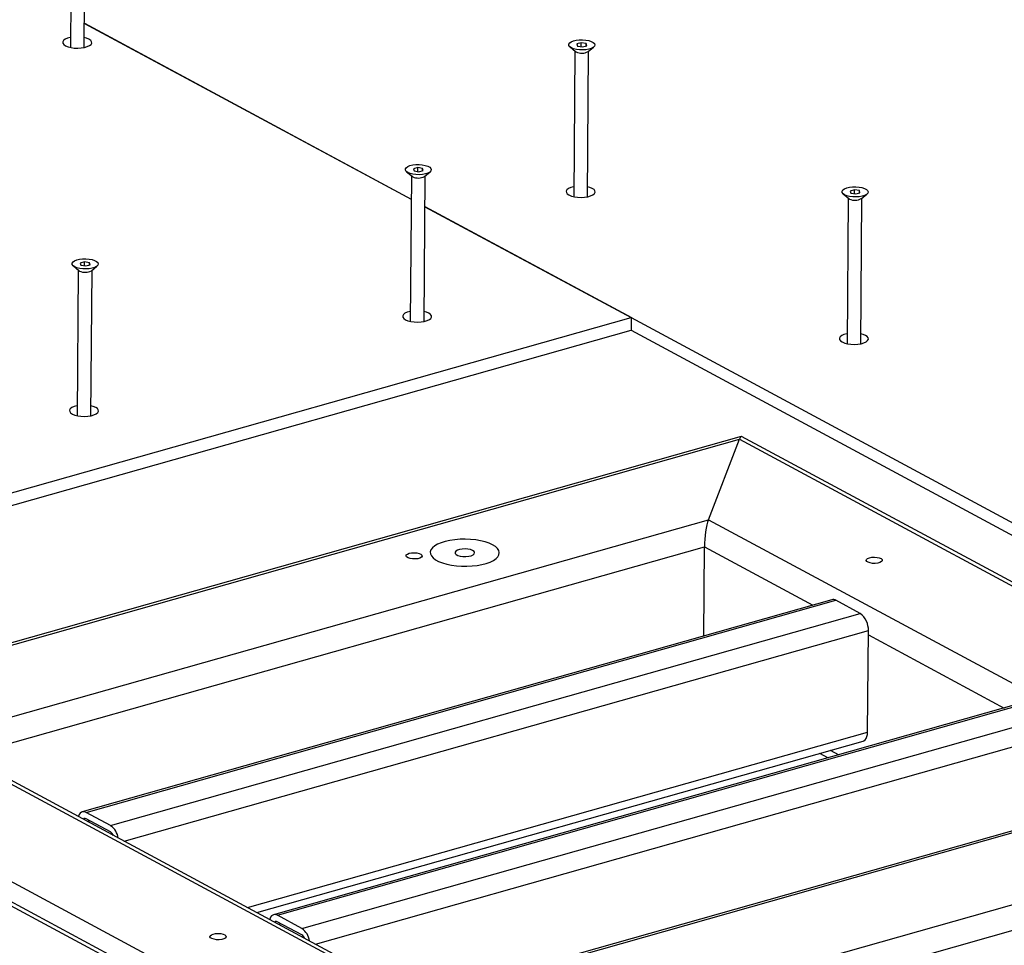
# Model space of a CAD drawing. Header units: millimetres. Extents: x 5 to 589, y 5 to 415.
# Tile 40 of 42: x 487 to 521, y 352 to 384. Entities that reach past the tile are written whole.
import ezdxf

# ---------------------------------------------------------------- set-up
doc = ezdxf.new("R2010")
doc.units = ezdxf.units.MM
doc.layers.add('TRAIT-FORT', color=4, linetype='Continuous', lineweight=25)

msp = doc.modelspace()

# ---------------------------------------------------------------- linework, layer by layer
at = {"layer": 'TRAIT-FORT', "color": 4, "linetype": 'Continuous', "lineweight": 25}
for p, q in [((488.306, 388.213), (488.266, 383.145)), ((488.746, 383.141), (488.786, 388.209)), ((488.753, 383.984), (500.117, 377.865)), ((488.753, 383.978), (500.117, 377.86)), ((505.64, 383.161), (505.831, 383)), ((506.029, 383.306), (505.88, 383.264)), ((505.88, 383.264), (505.901, 383.192)), ((505.901, 383.192), (506.07, 383.162)), ((506.028, 383.169), (506.029, 383.306)), ((506.198, 383.276), (506.029, 383.306)), ((506.07, 383.162), (506.219, 383.204)), ((506.219, 383.204), (506.198, 383.276)), ((506.198, 383.198), (506.198, 383.276)), ((506.265, 382.997), (506.458, 383.155)), ((505.808, 383.02), (505.768, 377.952)), ((505.855, 382.984), (505.831, 383)), ((506.248, 377.949), (506.288, 383.016)), ((499.956, 378.82), (500.146, 378.659)), ((500.124, 378.678), (500.084, 373.611)), ((500.344, 378.964), (500.196, 378.922)), ((500.196, 378.922), (500.217, 378.85)), ((500.217, 378.85), (500.386, 378.82)), ((500.343, 378.828), (500.344, 378.964)), ((500.514, 378.934), (500.344, 378.964)), ((500.386, 378.82), (500.535, 378.862)), ((500.513, 378.856), (500.514, 378.934)), ((500.535, 378.862), (500.514, 378.934)), ((500.564, 373.607), (500.603, 378.674)), ((500.58, 378.655), (500.773, 378.813)), ((500.171, 378.643), (500.146, 378.659)), ((515.143, 378.046), (515.333, 377.885)), ((515.532, 378.19), (515.383, 378.148)), ((515.383, 378.148), (515.404, 378.076)), ((515.404, 378.076), (515.573, 378.046)), ((515.53, 378.053), (515.532, 378.19)), ((515.701, 378.16), (515.532, 378.19)), ((515.573, 378.046), (515.722, 378.088)), ((515.7, 378.082), (515.701, 378.16)), ((515.722, 378.088), (515.701, 378.16)), ((515.767, 377.881), (515.96, 378.039)), ((515.311, 377.904), (515.271, 372.836)), ((515.358, 377.868), (515.333, 377.885)), ((515.751, 372.833), (515.791, 377.9)), ((500.595, 377.608), (507.772, 373.744)), ((500.595, 377.603), (507.765, 373.743)), ((488.76, 375.684), (488.611, 375.642)), ((488.611, 375.642), (488.632, 375.57)), ((488.759, 375.547), (488.76, 375.684)), ((488.929, 375.654), (488.76, 375.684)), ((488.801, 375.54), (488.95, 375.582)), ((488.928, 375.576), (488.929, 375.654)), ((488.95, 375.582), (488.929, 375.654)), ((488.371, 375.54), (488.561, 375.379)), ((488.539, 375.398), (488.499, 370.331)), ((488.586, 375.362), (488.561, 375.379)), ((488.632, 375.57), (488.801, 375.54)), ((488.979, 370.327), (489.019, 375.394)), ((488.996, 375.375), (489.189, 375.533)), ((454.668, 358.709), (507.765, 373.743)), ((507.765, 373.743), (507.762, 373.301)), ((507.765, 373.743), (507.772, 373.744)), ((507.765, 373.743), (541.737, 355.453)), ((455.204, 358.42), (507.762, 373.301)), ((507.762, 373.301), (541.733, 355.012)), ((511.592, 369.61), (475.775, 359.469)), ((476.195, 359.51), (511.529, 369.514)), ((510.451, 366.711), (511.529, 369.514)), ((511.529, 369.514), (577.286, 334.113)), ((577.806, 333.968), (511.607, 369.608)), ((483.355, 359.039), (510.451, 366.711)), ((510.451, 366.711), (570.126, 334.583)), ((484.616, 358.497), (510.312, 365.772)), ((510.287, 362.664), (510.312, 365.772)), ((510.312, 365.772), (514.087, 363.74)), ((514.743, 363.925), (488.677, 356.545)), ((488.811, 356.525), (514.877, 363.905)), ((515.733, 363.445), (514.877, 363.905)), ((489.667, 356.064), (515.733, 363.445)), ((490.138, 355.523), (516.014, 362.85)), ((515.986, 359.318), (516.014, 362.85)), ((516.013, 362.702), (520.738, 360.158)), ((521.395, 360.344), (495.329, 352.964)), ((495.463, 352.944), (521.529, 360.324)), ((496.318, 352.483), (522.384, 359.863)), ((541.953, 324.108), (476.195, 359.51)), ((475.166, 359.219), (507.664, 341.722)), ((508.184, 341.578), (475.243, 359.313)), ((494.428, 353.214), (515.986, 359.318)), ((496.79, 351.942), (522.666, 359.268)), ((543.031, 326.912), (483.355, 359.039)), ((543.101, 327.009), (483.875, 358.895)), ((494.75, 353.04), (515.832, 359.01)), ((514.32, 358.581), (514.612, 358.424)), ((514.69, 358.686), (514.982, 358.529)), ((526.672, 357.486), (500.606, 350.106)), ((526.85, 357.459), (500.785, 350.079)), ((489.667, 356.064), (488.811, 356.525)), ((489.665, 355.844), (488.81, 356.304)), ((488.855, 356.214), (488.935, 356.236)), ((529.891, 355.822), (503.825, 348.442)), ((530.267, 355.029), (504.571, 347.753)), ((496.317, 352.263), (495.461, 352.723)), ((496.318, 352.483), (495.463, 352.944)), ((495.507, 352.633), (495.587, 352.655))]:
    msp.add_line(p, q, dxfattribs=at)
at = {"layer": 'TRAIT-FORT', "color": 4, "linetype": 'Continuous', "lineweight": 25, "flags": 128}
for points in [[(488.269, 383.493), (488.259, 383.491), (488.162, 383.463), (488.084, 383.427), (488.031, 383.385), (488.006, 383.338), (488.009, 383.29), (488.042, 383.244), (488.102, 383.202), (488.186, 383.167), (488.288, 383.141), (488.403, 383.124), (488.524, 383.119), (488.644, 383.126), (488.756, 383.143), (488.854, 383.171), (488.931, 383.207), (488.984, 383.25), (489.01, 383.296), (489.006, 383.344), (488.973, 383.39), (488.913, 383.432)], [(488.913, 383.432), (488.83, 383.467), (488.749, 383.489)], [(505.686, 383.131), (505.631, 383.17), (505.602, 383.213), (505.601, 383.258), (505.628, 383.301), (505.682, 383.34), (505.759, 383.372), (505.854, 383.395), (505.962, 383.409), (506.075, 383.411), (506.186, 383.402), (506.289, 383.383), (506.377, 383.354), (506.444, 383.318), (506.487, 383.276), (506.502, 383.232), (506.488, 383.188), (506.447, 383.147), (506.382, 383.111), (506.295, 383.083), (506.193, 383.065), (506.082, 383.057), (505.968, 383.06), (505.86, 383.074), (505.764, 383.098), (505.686, 383.131)], [(500.002, 378.789), (499.946, 378.828), (499.917, 378.872), (499.916, 378.916), (499.944, 378.959), (499.998, 378.998), (500.074, 379.03), (500.17, 379.053), (500.277, 379.067), (500.39, 379.069), (500.502, 379.06), (500.604, 379.041), (500.692, 379.012), (500.76, 378.976), (500.802, 378.935), (500.817, 378.891), (500.804, 378.846), (500.763, 378.805), (500.697, 378.77), (500.61, 378.742), (500.508, 378.723), (500.397, 378.715), (500.284, 378.718), (500.176, 378.732), (500.08, 378.757), (500.002, 378.789)], [(505.771, 378.3), (505.761, 378.298), (505.664, 378.271), (505.586, 378.234), (505.533, 378.192), (505.508, 378.145), (505.512, 378.098), (505.544, 378.052), (505.604, 378.01), (505.688, 377.974), (505.79, 377.948), (505.905, 377.932), (506.026, 377.927), (506.146, 377.933), (506.258, 377.951), (506.356, 377.978), (506.433, 378.014), (506.486, 378.057), (506.512, 378.104), (506.508, 378.151), (506.475, 378.197), (506.415, 378.239)], [(506.415, 378.239), (506.332, 378.274), (506.251, 378.297)], [(515.189, 378.015), (515.133, 378.054), (515.104, 378.097), (515.103, 378.142), (515.131, 378.185), (515.185, 378.224), (515.261, 378.256), (515.357, 378.279), (515.464, 378.293), (515.577, 378.295), (515.689, 378.286), (515.792, 378.267), (515.879, 378.238), (515.947, 378.202), (515.989, 378.161), (516.004, 378.116), (515.991, 378.072), (515.95, 378.031), (515.884, 377.995), (515.797, 377.967), (515.695, 377.949), (515.584, 377.941), (515.471, 377.944), (515.363, 377.958), (515.267, 377.982), (515.189, 378.015)], [(488.417, 375.509), (488.361, 375.548), (488.332, 375.592), (488.332, 375.636), (488.359, 375.679), (488.413, 375.718), (488.49, 375.75), (488.585, 375.773), (488.692, 375.787), (488.805, 375.789), (488.917, 375.78), (489.02, 375.761), (489.107, 375.732), (489.175, 375.696), (489.217, 375.655), (489.232, 375.61), (489.219, 375.566), (489.178, 375.525), (489.112, 375.489), (489.025, 375.461), (488.923, 375.443), (488.812, 375.435), (488.699, 375.438), (488.591, 375.452), (488.495, 375.476), (488.417, 375.509)], [(500.086, 373.959), (500.077, 373.957), (499.979, 373.929), (499.901, 373.893), (499.848, 373.85), (499.823, 373.804), (499.827, 373.756), (499.86, 373.71), (499.92, 373.668), (500.003, 373.633), (500.105, 373.606), (500.22, 373.59), (500.341, 373.585), (500.461, 373.591), (500.573, 373.609), (500.671, 373.637), (500.749, 373.673), (500.802, 373.715), (500.827, 373.762), (500.823, 373.809), (500.79, 373.856), (500.731, 373.898)], [(500.731, 373.898), (500.647, 373.933), (500.566, 373.955)], [(515.273, 373.184), (515.264, 373.182), (515.166, 373.155), (515.088, 373.119), (515.035, 373.076), (515.01, 373.029), (515.014, 372.982), (515.047, 372.936), (515.107, 372.894), (515.19, 372.859), (515.292, 372.832), (515.407, 372.816), (515.528, 372.811), (515.648, 372.817), (515.76, 372.835), (515.858, 372.862), (515.936, 372.899), (515.989, 372.941), (516.014, 372.988), (516.01, 373.035), (515.977, 373.081), (515.918, 373.123)], [(515.918, 373.123), (515.834, 373.159), (515.753, 373.181)], [(488.502, 370.678), (488.492, 370.676), (488.394, 370.649), (488.317, 370.613), (488.264, 370.57), (488.238, 370.524), (488.242, 370.476), (488.275, 370.43), (488.335, 370.388), (488.418, 370.353), (488.52, 370.326), (488.635, 370.31), (488.756, 370.305), (488.876, 370.311), (488.988, 370.329), (489.086, 370.356), (489.164, 370.393), (489.217, 370.435), (489.242, 370.482), (489.238, 370.529), (489.206, 370.576), (489.146, 370.617)], [(489.146, 370.617), (489.062, 370.653), (488.982, 370.675)], [(502.945, 365.835), (502.825, 365.89), (502.685, 365.938), (502.529, 365.977), (502.359, 366.006), (502.181, 366.025), (501.998, 366.032), (501.815, 366.029), (501.635, 366.015), (501.464, 365.99), (501.304, 365.955), (501.161, 365.911), (501.037, 365.859), (500.934, 365.8), (500.857, 365.735), (500.805, 365.666), (500.781, 365.595), (500.786, 365.523), (500.818, 365.451), (500.877, 365.383), (500.963, 365.318), (501.072, 365.26), (501.202, 365.208), (501.351, 365.165), (501.514, 365.13), (501.688, 365.106), (501.869, 365.093), (502.053, 365.091), (502.235, 365.1), (502.411, 365.119), (502.577, 365.149), (502.729, 365.189), (502.863, 365.237), (502.977, 365.293), (503.067, 365.355), (503.132, 365.422), (503.169, 365.492), (503.179, 365.564), (503.161, 365.636), (503.115, 365.706), (503.043, 365.773), (502.945, 365.835)], [(502.945, 365.835), (502.825, 365.89), (502.685, 365.938), (502.529, 365.977), (502.359, 366.006), (502.181, 366.025), (501.998, 366.032), (501.815, 366.029), (501.635, 366.015), (501.464, 365.99), (501.304, 365.955), (501.161, 365.911), (501.037, 365.859), (500.934, 365.8), (500.857, 365.735), (500.805, 365.666), (500.781, 365.595), (500.786, 365.523), (500.818, 365.451), (500.877, 365.383), (500.963, 365.318), (501.072, 365.26), (501.202, 365.208), (501.351, 365.165), (501.514, 365.13), (501.688, 365.106), (501.869, 365.093), (502.053, 365.091), (502.235, 365.1), (502.411, 365.119), (502.577, 365.149), (502.729, 365.189), (502.863, 365.237), (502.977, 365.293), (503.067, 365.355), (503.132, 365.422), (503.169, 365.492), (503.179, 365.564), (503.161, 365.636), (503.115, 365.706), (503.043, 365.773), (502.945, 365.835)], [(502.253, 365.639), (502.182, 365.668), (502.092, 365.687), (501.992, 365.695), (501.892, 365.691), (501.799, 365.676), (501.722, 365.65), (501.668, 365.617), (501.642, 365.579), (501.646, 365.539), (501.679, 365.501), (501.739, 365.469), (501.821, 365.445), (501.916, 365.431), (502.018, 365.429), (502.116, 365.438), (502.201, 365.459), (502.268, 365.489), (502.308, 365.525), (502.319, 365.564), (502.301, 365.603), (502.253, 365.639)], [(500.051, 365.542), (500.133, 365.558), (500.224, 365.563), (500.315, 365.555), (500.395, 365.537), (500.456, 365.509), (500.49, 365.475), (500.496, 365.439), (500.471, 365.404), (500.418, 365.375), (500.344, 365.354), (500.256, 365.344), (500.164, 365.345), (500.078, 365.358), (500.007, 365.382), (499.958, 365.413), (499.938, 365.448), (499.948, 365.484), (499.987, 365.517), (500.051, 365.542)], [(516.05, 365.388), (516.132, 365.404), (516.224, 365.409), (516.314, 365.401), (516.394, 365.383), (516.455, 365.355), (516.49, 365.321), (516.495, 365.285), (516.47, 365.251), (516.418, 365.221), (516.343, 365.2), (516.255, 365.19), (516.163, 365.191), (516.077, 365.205), (516.006, 365.228), (515.957, 365.259), (515.937, 365.295), (515.947, 365.33), (515.986, 365.363), (516.05, 365.388)], [(515.832, 359.01), (515.857, 359.019), (515.901, 359.051), (515.936, 359.098), (515.963, 359.161), (515.98, 359.235), (515.986, 359.318)], [(488.811, 356.525), (488.756, 356.546), (488.702, 356.55), (488.652, 356.536), (488.609, 356.504), (488.573, 356.456), (488.546, 356.394), (488.542, 356.382)], [(495.463, 352.944), (495.408, 352.965), (495.354, 352.969), (495.304, 352.955), (495.261, 352.923), (495.225, 352.875), (495.198, 352.813), (495.194, 352.801)], [(493.234, 352.293), (493.316, 352.309), (493.408, 352.313), (493.498, 352.306), (493.578, 352.287), (493.639, 352.26), (493.674, 352.226), (493.679, 352.19), (493.654, 352.155), (493.602, 352.126), (493.528, 352.105), (493.44, 352.094), (493.348, 352.096), (493.261, 352.109), (493.19, 352.133), (493.141, 352.164), (493.121, 352.199), (493.131, 352.235), (493.17, 352.268), (493.234, 352.293)]]:
    msp.add_lwpolyline(points, dxfattribs=at)
at = {"layer": 'TRAIT-FORT', "color": 4, "linetype": 'Continuous', "lineweight": 25}
for centre, radius, start, end in [((506.048, 383.384), 0.443, 244.2376, 299.3298), ((500.363, 379.042), 0.443, 244.2376, 299.3298), ((515.55, 378.268), 0.443, 244.2376, 299.3298), ((488.778, 375.762), 0.443, 244.2376, 299.3298), ((514.786, 363.755), 0.175, 58.5987, 104.1346), ((515.31, 362.88), 0.705, 357.5089, 53.1509), ((488.766, 356.236), 0.0815, 57.2085, 134.921), ((489.302, 355.543), 0.636, 8.2517, 54.9941), ((489.52, 355.62), 0.267, 22.985, 57.1191), ((495.417, 352.654), 0.0815, 57.2085, 134.921), ((495.954, 351.962), 0.636, 8.2517, 54.9941), ((496.172, 352.039), 0.267, 22.985, 57.1191)]:
    msp.add_arc(centre, radius, start, end, dxfattribs=at)
for centre, start_param, end_param in [((511.525, 368.926), 6.216965, 6.838066), ((511.525, 368.926), 6.216965, 6.838066), ((510.446, 366.122), 0.554881, 2.125677), ((510.446, 366.122), 0.554881, 2.125677)]:
    msp.add_ellipse(centre, major_axis=(0.075, 0.685), ratio=0.163706, start_param=start_param, end_param=end_param, dxfattribs=at)

doc.saveas('drawing.dxf')
